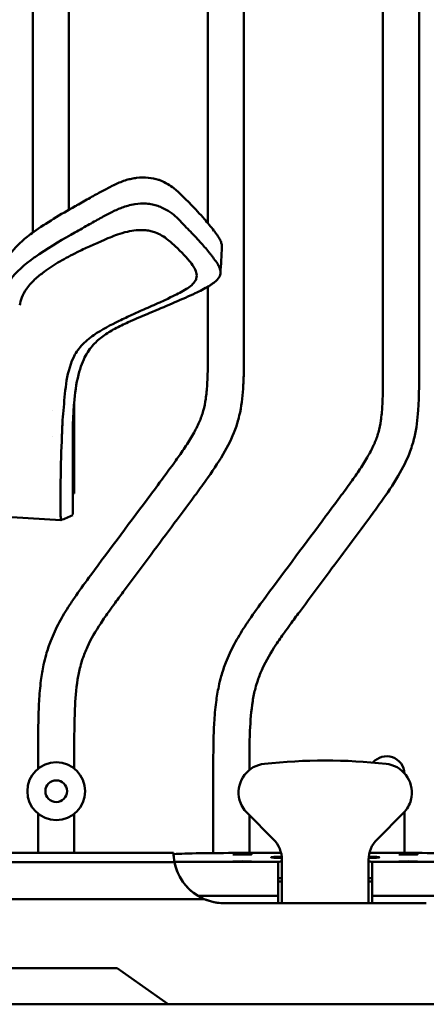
# Model space of a CAD drawing. Header units: millimetres. Extents: x 0 to 6049, y -120 to 1682.
# Tile 44 of 256: x 305 to 361, y 998 to 1135. Entities that reach past the tile are written whole.
import ezdxf

# ---------------------------------------------------------------- set-up
doc = ezdxf.new("R2010")
doc.units = ezdxf.units.MM
doc.header["$LTSCALE"] = 2
doc.layers.add('Sichtbar (ISO)', color=7, linetype='Continuous', lineweight=50)

msp = doc.modelspace()

# ---------------------------------------------------------------- linework, layer by layer
at = {"layer": 'Sichtbar (ISO)'}
for p, q in [((355.023, 1086.778), (355.023, 1160.604)), ((360.023, 1160.604), (360.023, 1086.778)), ((330.773, 1106.614), (330.773, 1157.616)), ((335.773, 1157.616), (335.773, 1089.766)), ((306.523, 1105.303), (306.523, 1154.628)), ((311.523, 1154.628), (311.523, 1108.465)), ((330.773, 1089.766), (330.773, 1097.824)), ((312.257, 1070.991), (312.257, 1081.921)), ((309.257, 1080.7), (309.257, 1080.701)), ((309.257, 1077.095), (309.257, 1077.097)), ((312.06, 1070.991), (312.257, 1070.991)), ((312.257, 1070.991), (312.257, 1070.559)), ((312.257, 1070.559), (312.257, 1069.85)), ((312.257, 1069.192), (312.257, 1069.85)), ((312.257, 1069.192), (312.058, 1069.192)), ((293.31, 1066.556), (310.399, 1065.489)), ((307.273, 1031.113), (307.273, 1033.604)), ((312.273, 1033.604), (312.273, 1031.113)), ((331.523, 1019.422), (331.523, 1030.615)), ((336.195, 1024.976), (339.852, 1021.319)), ((357.852, 1024.976), (354.195, 1021.319)), ((358.023, 1025.159), (358.023, 1019.438)), ((307.273, 1019.452), (307.273, 1024.868)), ((312.273, 1024.868), (312.273, 1019.452)), ((336.523, 1024.648), (336.523, 1019.438)), ((285.523, 1019.452), (326.023, 1019.452)), ((340.909, 1019.438), (335.023, 1019.438)), ((359.023, 1019.438), (353.137, 1019.438)), ((340.523, 1018.2), (326.143, 1018.2)), ((340.523, 1018.2), (340.523, 1018.208)), ((340.523, 1013.491), (340.523, 1018.2)), ((341.023, 1016.991), (341.023, 1018.491)), ((353.023, 1016.991), (353.023, 1018.491)), ((353.523, 1018.2), (353.523, 1018.208)), ((353.523, 1013.491), (353.523, 1018.2)), ((367.903, 1018.2), (353.523, 1018.2)), ((341.023, 1012.491), (341.023, 1016.991)), ((353.023, 1016.991), (353.023, 1012.491)), ((340.523, 1015.491), (341.023, 1015.491)), ((341.023, 1015.938), (340.542, 1015.938)), ((353.504, 1015.938), (353.023, 1015.938)), ((353.023, 1015.491), (353.023, 1012.491)), ((353.023, 1015.491), (353.523, 1015.491)), ((327.023, 1013.051), (330.28, 1013.051)), ((329.418, 1013.491), (340.523, 1013.491)), ((340.523, 1012.491), (340.523, 1013.491)), ((353.523, 1012.491), (353.523, 1013.491)), ((353.523, 1013.491), (364.629, 1013.491)), ((361.023, 1012.491), (333.023, 1012.491)), ((292.755, 1003.491), (318.224, 1003.491)), ((325.292, 998.491), (318.224, 1003.491)), ((290.523, 998.491), (318.523, 998.491)), ((323.504, 998.491), (318.523, 998.491)), ((323.504, 998.491), (325.292, 998.491)), ((327.023, 998.491), (325.292, 998.491)), ((365.504, 998.491), (327.023, 998.491))]:
    msp.add_line(p, q, dxfattribs=at)
for radius in [4, 1.5]:
    msp.add_circle((309.773, 1027.991), radius, dxfattribs=at)
for centre, radius, start, end in [((355.523, 1030.322), 2.5, 3.02394, 139.17845), ((339.023, 1027.805), 4, 195.00188, 225), ((355.023, 1027.805), 4, 315, 344.99812), ((337.023, 1018.491), 4, 0, 45), ((357.023, 1018.491), 4, 135, 180), ((342.523, 1015.662), 2, 172.08604, 179.99994), ((351.523, 1015.662), 2, 359.99994, 7.91384), ((333.023, 1019.491), 7, 238.99728, 270), ((333.023, 1019.491), 7, 246.93105, 270.00007)]:
    msp.add_arc(centre, radius, start, end, dxfattribs=at)
for centre, major_axis, ratio, start_param, end_param in [((321.374, 1108.215), (-5.479, -1.581), 0.8086223, 3.9727462, 4.0126023), ((339.023, 1027.805), (2.828, -2.828), 0.9999995, 2.463721, 4.0807933), ((347.023, 953.691), (-55.539, 55.539), 0.9999995, 5.3902619, 5.6053137), ((355.023, 1027.805), (-2.828, 2.828), 0.9999995, 3.7731896, 5.3902619), ((333.023, 1019.491), (-4.95, -4.95), 0.9999629, 5.5033891, 5.6859364), ((335.023, 1019.177), (10, 0), 0.0261859, 1.5707954, 2.6899101), ((359.023, 1019.177), (10, 0), 0.0261859, 0.4516806, 1.5707954), ((333.023, 1019.491), (-4.95, -4.95), 0.9999629, 5.5263439, 5.683228), ((333.023, 1019.491), (4.95, 4.95), 0.999999, 2.5416442, 3.3858908), ((332.998, 1019.481), (2.661, -6.46), 0.9980709, 4.5093923, 4.8630268), ((347.023, 1018.836), (7.5, 0), 0.0261859, 2.5040772, 3.783644), ((342.523, 1018.208), (2, 0), 0.0261859, 2.4188628, 3.1415917), ((351.523, 1018.208), (2, 0), 0.0261859, 6.2831843, 7.005924), ((347.023, 1018.836), (7.5, 0), 0.0261859, 5.641121, 6.9207138), ((333.023, 1019.491), (-4.95, -4.95), 0.9999995, 6.038901, 6.6659542)]:
    msp.add_ellipse(centre, major_axis=major_axis, ratio=ratio, start_param=start_param, end_param=end_param, dxfattribs=at)
for centre in [(335.523, 1019.242), (335.523, 1018.247), (358.523, 1019.242), (358.523, 1018.247)]:
    msp.add_ellipse(centre, major_axis=(-1.3, 0), ratio=0.0261859, dxfattribs=at)
for points, knots in [([(320.907, 1112.876), (320.666, 1112.848), (320.431, 1112.809), (319.966, 1112.711), (319.739, 1112.654), (318.955, 1112.423), (318.424, 1112.209), (317.924, 1111.971)], [0.000001, 0.000001, 0.000001, 0.000001, 0.07357727, 0.07357727, 0.14673073, 0.14673073, 0.33243834, 0.33243834, 0.33243834, 0.33243834]), ([(323.925, 1112.622), (323.487, 1112.765), (323.011, 1112.858), (321.984, 1112.949), (321.437, 1112.939), (320.907, 1112.876)], [0.000001, 0.000001, 0.000001, 0.000001, 0.14934032, 0.14934032, 0.31101407, 0.31101407, 0.31101407, 0.31101407]), ([(328.301, 1109.314), (327.568, 1110.053), (326.898, 1110.78), (325.564, 1111.824), (324.938, 1112.251), (324.122, 1112.553)], [0.000001, 0.000001, 0.000001, 0.000001, 0.40543598, 0.40543598, 0.63662741, 0.63662741, 0.63662741, 0.63662741]), ([(317.594, 1111.811), (317.382, 1111.706), (317.162, 1111.595), (316.934, 1111.477), (316.707, 1111.359), (316.472, 1111.236), (316.229, 1111.105), (315.986, 1110.974), (315.735, 1110.837), (315.474, 1110.692), (315.214, 1110.548), (314.943, 1110.396), (314.663, 1110.238), (314.383, 1110.08), (314.093, 1109.915), (313.79, 1109.744), (313.487, 1109.572), (313.171, 1109.393), (312.842, 1109.209)], [0, 0, 0, 0, 0.1666667, 0.1666667, 0.1666667, 0.3333333, 0.3333333, 0.3333333, 0.5, 0.5, 0.5, 0.6666667, 0.6666667, 0.6666667, 0.8333333, 0.8333333, 0.8333333, 1, 1, 1, 1]), ([(317.924, 1111.971), (317.87, 1111.945), (317.815, 1111.919), (317.76, 1111.892), (317.705, 1111.866), (317.65, 1111.838), (317.594, 1111.811)], [0, 0, 0, 0, 0.5, 0.5, 0.5, 1, 1, 1, 1]), ([(312.401, 1108.961), (311.401, 1108.401), (310.39, 1107.818), (308.454, 1106.628), (307.507, 1106.01), (306.358, 1105.186), (306.05, 1104.955), (304.77, 1103.944), (303.995, 1103.191), (303.43, 1102.403)], [-1.1897845, -1.1897845, -1.1897845, -1.1897845, -0.8523592, -0.8523592, -0.5274557, -0.5274557, -0.4045389, -0.4045389, -0.0000719, -0.0000719, -0.0000719, -0.0000719]), ([(312.842, 1109.209), (312.768, 1109.167), (312.695, 1109.126), (312.548, 1109.044), (312.474, 1109.003), (312.401, 1108.961)], [-0.058588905, -0.058588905, -0.058588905, -0.058588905, -0.029295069, -0.029295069, -0.000000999, -0.000000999, -0.000000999, -0.000000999]), ([(317.547, 1108.174), (317.311, 1108.053), (317.077, 1107.934), (316.592, 1107.683), (316.342, 1107.553), (316.091, 1107.419)], [0.000001, 0.000001, 0.000001, 0.000001, 0.08979473, 0.08979473, 0.18741864, 0.18741864, 0.18741864, 0.18741864]), ([(318.887, 1108.764), (318.678, 1108.689), (318.462, 1108.602), (318.238, 1108.503), (318.014, 1108.404), (317.783, 1108.294), (317.547, 1108.174)], [0, 0, 0, 0, 0.5, 0.5, 0.5, 1, 1, 1, 1]), ([(322.238, 1109.314), (321.711, 1109.344), (321.174, 1109.313), (319.973, 1109.128), (319.385, 1108.945), (318.887, 1108.764)], [-0.3014914, -0.3014914, -0.3014914, -0.3014914, -0.17234441, -0.17234441, -0.000001, -0.000001, -0.000001, -0.000001]), ([(323.855, 1109.001), (323.614, 1109.092), (323.36, 1109.161), (322.817, 1109.264), (322.529, 1109.297), (322.238, 1109.314)], [-0.16994663, -0.16994663, -0.16994663, -0.16994663, -0.08751705, -0.08751705, -0.000001, -0.000001, -0.000001, -0.000001]), ([(325.283, 1108.3), (325.048, 1108.443), (324.799, 1108.582), (324.316, 1108.815), (324.091, 1108.912), (323.855, 1109.001)], [0.00000238, 0.00000238, 0.00000238, 0.00000238, 0.09976938, 0.09976938, 0.18058282, 0.18058282, 0.18058282, 0.18058282]), ([(327.347, 1106.487), (327.008, 1106.85), (326.66, 1107.216), (325.975, 1107.823), (325.648, 1108.078), (325.283, 1108.3)], [-0.35017295, -0.35017295, -0.35017295, -0.35017295, -0.1548659, -0.1548659, -0.00000238, -0.00000238, -0.00000238, -0.00000238]), ([(328.326, 1109.288), (328.322, 1109.292), (328.317, 1109.297), (328.309, 1109.305), (328.305, 1109.309), (328.301, 1109.314)], [-0.0046566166, -0.0046566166, -0.0046566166, -0.0046566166, -0.0023288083, -0.0023288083, -0.000001, -0.000001, -0.000001, -0.000001]), ([(331.613, 1105.565), (331.198, 1106.107), (330.759, 1106.641), (329.678, 1107.885), (329.014, 1108.593), (328.326, 1109.288)], [-0.66135588, -0.66135588, -0.66135588, -0.66135588, -0.38116045, -0.38116045, -0.000001, -0.000001, -0.000001, -0.000001]), ([(316.091, 1107.419), (315.518, 1107.113), (314.949, 1106.792), (313.708, 1106.085), (313.042, 1105.7), (312.363, 1105.323)], [0.000001, 0.000001, 0.000001, 0.000001, 0.22487873, 0.22487873, 0.49062252, 0.49062252, 0.49062252, 0.49062252]), ([(312.363, 1105.323), (310.797, 1104.452), (309.11, 1103.466), (307.178, 1102.152), (306.955, 1101.998), (305.38, 1100.877), (304.208, 1099.876), (303.42, 1098.773)], [0.0000497, 0.0000497, 0.0000497, 0.0000497, 0.6233648, 0.6233648, 0.7055042, 0.7055042, 1.2125632, 1.2125632, 1.2125632, 1.2125632]), ([(318.256, 1105.03), (318.684, 1105.183), (319.143, 1105.325), (320.021, 1105.523), (320.424, 1105.59), (320.846, 1105.627)], [-0.29063474, -0.29063474, -0.29063474, -0.29063474, -0.1277008, -0.1277008, -0.00000098, -0.00000098, -0.00000098, -0.00000098]), ([(320.846, 1105.627), (321.072, 1105.648), (321.3, 1105.657), (321.75, 1105.655), (321.971, 1105.643), (322.431, 1105.597), (322.668, 1105.559), (323.112, 1105.461), (323.32, 1105.4), (323.509, 1105.327)], [-0.29209315, -0.29209315, -0.29209315, -0.29209315, -0.22377884, -0.22377884, -0.155943, -0.155943, -0.07801026, -0.07801026, -0.00001213, -0.00001213, -0.00001213, -0.00001213]), ([(323.509, 1105.327), (323.82, 1105.209), (324.103, 1105.073), (324.698, 1104.729), (324.989, 1104.517), (325.271, 1104.281)], [0.00001275, 0.00001275, 0.00001275, 0.00001275, 0.1282621, 0.1282621, 0.29197611, 0.29197611, 0.29197611, 0.29197611]), ([(328.14, 1105.656), (328, 1105.795), (327.863, 1105.937), (327.599, 1106.216), (327.474, 1106.351), (327.347, 1106.487)], [-0.15202157, -0.15202157, -0.15202157, -0.15202157, -0.07345975, -0.07345975, -0.00000236, -0.00000236, -0.00000236, -0.00000236]), ([(330.897, 1102.608), (330.521, 1103.075), (330.128, 1103.537), (329.217, 1104.556), (328.687, 1105.114), (328.14, 1105.656)], [0.00000131, 0.00000131, 0.00000131, 0.00000131, 0.2449352, 0.2449352, 0.54965963, 0.54965963, 0.54965963, 0.54965963]), ([(331.668, 1105.495), (331.659, 1105.506), (331.65, 1105.518), (331.632, 1105.542), (331.623, 1105.554), (331.613, 1105.565)], [-0.012300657, -0.012300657, -0.012300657, -0.012300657, -0.006149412, -0.006149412, -0.000001, -0.000001, -0.000001, -0.000001]), ([(332.704, 1103.553), (332.696, 1103.62), (332.683, 1103.691), (332.665, 1103.765), (332.647, 1103.84), (332.624, 1103.917), (332.594, 1103.999), (332.565, 1104.081), (332.53, 1104.167), (332.487, 1104.256), (332.445, 1104.345), (332.396, 1104.438), (332.34, 1104.534), (332.284, 1104.63), (332.221, 1104.73), (332.152, 1104.833), (332.083, 1104.936), (332.007, 1105.042), (331.926, 1105.153), (331.845, 1105.263), (331.758, 1105.377), (331.668, 1105.495)], [0, 0, 0, 0, 0.1428571, 0.1428571, 0.1428571, 0.2857143, 0.2857143, 0.2857143, 0.4285714, 0.4285714, 0.4285714, 0.5714286, 0.5714286, 0.5714286, 0.7142857, 0.7142857, 0.7142857, 0.8571429, 0.8571429, 0.8571429, 1, 1, 1, 1]), ([(308.092, 1099.877), (308.766, 1100.381), (309.526, 1100.872), (311.05, 1101.763), (311.861, 1102.19), (313.218, 1102.86), (313.787, 1103.129), (314.932, 1103.65), (315.495, 1103.898), (316.059, 1104.142)], [-1.0874451, -1.0874451, -1.0874451, -1.0874451, -0.7703854, -0.7703854, -0.4526559, -0.4526559, -0.2277705, -0.2277705, -0.0000058, -0.0000058, -0.0000058, -0.0000058]), ([(316.059, 1104.142), (316.45, 1104.311), (316.838, 1104.478), (317.57, 1104.775), (317.908, 1104.905), (318.256, 1105.03)], [0.00002148, 0.00002148, 0.00002148, 0.00002148, 0.15753894, 0.15753894, 0.28881402, 0.28881402, 0.28881402, 0.28881402]), ([(325.271, 1104.281), (325.682, 1103.938), (326.098, 1103.569), (326.902, 1102.808), (327.305, 1102.402), (327.677, 1101.989)], [0.00002919, 0.00002919, 0.00002919, 0.00002919, 0.24201777, 0.24201777, 0.48443032, 0.48443032, 0.48443032, 0.48443032]), ([(331.488, 1101.851), (331.395, 1101.973), (331.302, 1102.095), (331.105, 1102.347), (331.001, 1102.478), (330.897, 1102.608)], [0.00000238, 0.00000238, 0.00000238, 0.00000238, 0.0632322, 0.0632322, 0.13144118, 0.13144118, 0.13144118, 0.13144118]), ([(332.716, 1103.417), (332.715, 1103.44), (332.714, 1103.463), (332.71, 1103.508), (332.707, 1103.53), (332.704, 1103.553)], [0.000001, 0.000001, 0.000001, 0.000001, 0.010569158, 0.010569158, 0.021137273, 0.021137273, 0.021137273, 0.021137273]), ([(327.677, 1101.989), (327.757, 1101.901), (327.835, 1101.812), (327.984, 1101.638), (328.055, 1101.554), (328.125, 1101.468)], [-0.098303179, -0.098303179, -0.098303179, -0.098303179, -0.047454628, -0.047454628, -0.000001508, -0.000001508, -0.000001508, -0.000001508]), ([(328.125, 1101.468), (328.368, 1101.171), (328.609, 1100.864), (328.951, 1100.303), (329.071, 1100.056), (329.149, 1099.799)], [-0.29011959, -0.29011959, -0.29011959, -0.29011959, -0.12441783, -0.12441783, -0.00000813, -0.00000813, -0.00000813, -0.00000813]), ([(332.328, 1100.554), (332.239, 1100.761), (332.122, 1100.962), (331.838, 1101.393), (331.661, 1101.625), (331.488, 1101.851)], [-0.2164775, -0.2164775, -0.2164775, -0.2164775, -0.11775232, -0.11775232, -0.00000238, -0.00000238, -0.00000238, -0.00000238]), ([(304.709, 1095.259), (304.829, 1095.908), (305.09, 1096.719), (306.061, 1098.085), (306.454, 1098.489), (307.184, 1099.171), (307.643, 1099.541), (308.092, 1099.877)], [-0.68478205, -0.68478205, -0.68478205, -0.68478205, -0.38506596, -0.38506596, -0.21105951, -0.21105951, -0.00000423, -0.00000423, -0.00000423, -0.00000423]), ([(332.513, 1099.774), (332.51, 1099.893), (332.494, 1100.013), (332.436, 1100.274), (332.388, 1100.415), (332.328, 1100.554)], [-0.12311572, -0.12311572, -0.12311572, -0.12311572, -0.06700848, -0.06700848, -0.000001, -0.000001, -0.000001, -0.000001]), ([(329.149, 1099.799), (329.234, 1099.52), (329.253, 1099.226), (329.14, 1098.839), (329.078, 1098.677), (328.825, 1098.326), (328.691, 1098.183), (328.539, 1098.049)], [-0.46169142, -0.46169142, -0.46169142, -0.46169142, -0.18063503, -0.18063503, -0.07705698, -0.07705698, -0.00008174, -0.00008174, -0.00008174, -0.00008174]), ([(331.693, 1098.439), (331.956, 1098.651), (332.186, 1098.885), (332.454, 1099.344), (332.518, 1099.556), (332.513, 1099.774)], [-0.22870606, -0.22870606, -0.22870606, -0.22870606, -0.10218653, -0.10218653, -0.00001492, -0.00001492, -0.00001492, -0.00001492]), ([(328.539, 1098.049), (328.105, 1097.668), (327.531, 1097.331), (326.264, 1096.669), (325.901, 1096.465), (324.103, 1095.651)], [-1.3808508, -1.3808508, -1.3808508, -1.3808508, -0.6594158, -0.6594158, -0.0000387, -0.0000387, -0.0000387, -0.0000387]), ([(326.192, 1095.657), (327.232, 1096.102), (328.118, 1096.484), (329.669, 1097.22), (330.309, 1097.545), (330.913, 1097.906)], [0.00000197, 0.00000197, 0.00000197, 0.00000197, 0.37465562, 0.37465562, 0.65262345, 0.65262345, 0.65262345, 0.65262345]), ([(330.913, 1097.906), (331.06, 1097.994), (331.203, 1098.085), (331.463, 1098.263), (331.582, 1098.35), (331.693, 1098.439)], [-0.1134978, -0.1134978, -0.1134978, -0.1134978, -0.05362345, -0.05362345, -0.000001, -0.000001, -0.000001, -0.000001]), ([(321.895, 1094.664), (321.271, 1094.386), (320.818, 1094.182), (319.735, 1093.684), (319.057, 1093.369), (317.272, 1092.511), (316.13, 1091.913), (314.982, 1091.133)], [-0.9616509, -0.9616509, -0.9616509, -0.9616509, -0.72532764, -0.72532764, -0.50168464, -0.50168464, -0.00006443, -0.00006443, -0.00006443, -0.00006443]), ([(319.74, 1092.893), (320.572, 1093.265), (321.403, 1093.621), (323.372, 1094.457), (324.399, 1094.888), (325.416, 1095.325)], [0.000001, 0.000001, 0.000001, 0.000001, 0.30349116, 0.30349116, 0.63197175, 0.63197175, 0.63197175, 0.63197175]), ([(324.103, 1095.651), (323.737, 1095.486), (323.365, 1095.319), (322.629, 1094.991), (322.261, 1094.828), (321.895, 1094.664)], [-0.26626, -0.26626, -0.26626, -0.26626, -0.1338644, -0.1338644, -0.000001, -0.000001, -0.000001, -0.000001]), ([(325.416, 1095.325), (325.55, 1095.382), (325.682, 1095.438), (325.811, 1095.494), (325.94, 1095.549), (326.067, 1095.603), (326.192, 1095.657)], [0, 0, 0, 0, 0.5, 0.5, 0.5, 0.99994893, 0.99994893, 0.99994893, 0.99994893]), ([(316.277, 1090.987), (316.774, 1091.348), (317.318, 1091.68), (318.481, 1092.311), (319.106, 1092.61), (319.74, 1092.893)], [-0.4551807, -0.4551807, -0.4551807, -0.4551807, -0.23145364, -0.23145364, -0.000001, -0.000001, -0.000001, -0.000001]), ([(314.982, 1091.133), (314.325, 1090.688), (313.749, 1090.194), (312.79, 1089.133), (312.409, 1088.567), (312.142, 1087.978)], [-0.57326372, -0.57326372, -0.57326372, -0.57326372, -0.28669148, -0.28669148, -0.00005543, -0.00005543, -0.00005543, -0.00005543]), ([(314.939, 1089.804), (315.126, 1090.011), (315.33, 1090.211), (315.778, 1090.607), (316.021, 1090.801), (316.277, 1090.987)], [-0.22647676, -0.22647676, -0.22647676, -0.22647676, -0.11550759, -0.11550759, -0.000001, -0.000001, -0.000001, -0.000001]), ([(307.273, 1033.604), (307.273, 1035.114), (307.27, 1037.39), (307.387, 1040.629), (307.595, 1043.085), (307.953, 1045.239), (308.404, 1047.074), (309.07, 1049.062), (310.149, 1051.368), (311.391, 1053.426), (312.86, 1055.6), (316.616, 1060.705), (320.752, 1066.209), (324.679, 1071.493), (326.261, 1073.646), (327.595, 1075.549), (328.706, 1077.311), (329.583, 1078.999), (330.176, 1080.63), (330.521, 1082.366), (330.677, 1084.049), (330.777, 1086.547), (330.773, 1088.393), (330.773, 1089.766)], [0, 0, 0, 0, 0.0720994, 0.1085789, 0.1546935, 0.1896425, 0.2126861, 0.2448059, 0.2895737, 0.3338527, 0.3593459, 0.4145875, 0.6359245, 0.6874428, 0.7283652, 0.7632574, 0.798163, 0.8276439, 0.8538379, 0.8807248, 0.9118969, 0.9344828, 1, 1, 1, 1]), ([(335.773, 1089.766), (335.773, 1088.431), (335.778, 1086.407), (335.647, 1083.13), (335.328, 1080.53), (334.414, 1077.454), (332.876, 1074.426), (330.841, 1071.447), (327.333, 1066.672), (323.535, 1061.616), (319.87, 1056.687), (318.079, 1054.271), (316.981, 1052.756), (315.603, 1050.774), (314.3, 1048.576), (313.476, 1046.522), (313.026, 1045.011), (312.558, 1042.697), (312.267, 1038.799), (312.273, 1035.516), (312.273, 1033.604)], [0, 0, 0, 0, 0.0637256, 0.0965328, 0.156576, 0.1883636, 0.2491114, 0.3179007, 0.3602396, 0.5314832, 0.6192341, 0.6530146, 0.674815, 0.7084074, 0.7681072, 0.7962982, 0.8136828, 0.8433644, 0.9087128, 1, 1, 1, 1]), ([(313.706, 1088.001), (313.876, 1088.339), (314.07, 1088.67), (314.486, 1089.27), (314.7, 1089.541), (314.939, 1089.804)], [-0.30457983, -0.30457983, -0.30457983, -0.30457983, -0.14130652, -0.14130652, -0.000001, -0.000001, -0.000001, -0.000001]), ([(312.142, 1087.978), (311.607, 1086.8), (311.323, 1085.59), (310.962, 1083.147), (310.885, 1081.916), (310.763, 1080.696)], [-1.1423153, -1.1423153, -1.1423153, -1.1423153, -0.5704344, -0.5704344, -0.0001693, -0.0001693, -0.0001693, -0.0001693]), ([(312.198, 1081.206), (312.299, 1082.531), (312.444, 1083.86), (313.017, 1086.401), (313.344, 1087.282), (313.706, 1088.001)], [-0.72294139, -0.72294139, -0.72294139, -0.72294139, -0.34740041, -0.34740041, -0.000001, -0.000001, -0.000001, -0.000001]), ([(331.523, 1030.615), (331.523, 1032.126), (331.52, 1034.401), (331.637, 1037.641), (331.845, 1040.097), (332.203, 1042.251), (332.654, 1044.086), (333.32, 1046.074), (334.399, 1048.379), (335.641, 1050.438), (337.11, 1052.612), (340.866, 1057.717), (345.002, 1063.221), (348.929, 1068.505), (350.511, 1070.658), (351.845, 1072.561), (352.956, 1074.323), (353.833, 1076.011), (354.426, 1077.642), (354.771, 1079.378), (354.927, 1081.061), (355.027, 1083.559), (355.023, 1085.405), (355.023, 1086.778)], [0, 0, 0, 0, 0.0720994, 0.1085789, 0.1546935, 0.1896425, 0.2126861, 0.2448059, 0.2895737, 0.3338527, 0.3593459, 0.4145875, 0.6359245, 0.6874428, 0.7283652, 0.7632574, 0.798163, 0.8276439, 0.8538379, 0.8807248, 0.9118969, 0.9344828, 1, 1, 1, 1]), ([(360.023, 1086.778), (360.023, 1085.443), (360.028, 1083.419), (359.897, 1080.142), (359.578, 1077.542), (358.664, 1074.466), (357.126, 1071.438), (355.091, 1068.459), (351.583, 1063.684), (347.785, 1058.628), (344.12, 1053.699), (342.329, 1051.283), (341.231, 1049.768), (339.853, 1047.786), (338.55, 1045.588), (337.726, 1043.534), (337.276, 1042.023), (336.808, 1039.709), (336.524, 1035.914), (336.523, 1032.736), (336.523, 1030.927)], [0, 0, 0, 0, 0.06372563, 0.09653278, 0.15657597, 0.18836361, 0.24911139, 0.31790072, 0.36023964, 0.53148324, 0.61923406, 0.65301462, 0.674815, 0.70840735, 0.76810719, 0.79629823, 0.81368282, 0.84336437, 0.90871281, 0.99504302, 0.99504302, 0.99504302, 0.99504302]), ([(312.224, 1081.544), (312.213, 1081.291), (312.202, 1081.032), (312.175, 1080.34), (312.163, 1079.953), (312.137, 1078.931), (312.125, 1078.351), (312.104, 1077.196), (312.096, 1076.615), (312.069, 1074.336), (312.064, 1072.752), (312.058, 1070.286), (312.058, 1069.311), (312.057, 1068.319), (312.057, 1068.133), (312.057, 1067.43), (312.057, 1067.008), (312.057, 1066.45), (312.057, 1066.385), (312.057, 1066.281)], [0.3977323, 0.3977323, 0.3977323, 0.3977323, 0.5274388, 0.5274388, 0.7514204, 0.7514204, 0.9614291, 0.9614291, 1.2056455, 1.2056455, 1.9400511, 1.9400511, 2.5519847, 2.5519847, 2.7027616, 2.7027616, 3.1555787, 3.1555787, 3.3109586, 3.3109586, 3.3109586, 3.3109586]), ([(312.065, 1077.636), (312.071, 1078.234), (312.083, 1078.817), (312.123, 1080.001), (312.153, 1080.607), (312.198, 1081.206)], [-0.55620577, -0.55620577, -0.55620577, -0.55620577, -0.27804519, -0.27804519, -0.00000649, -0.00000649, -0.00000649, -0.00000649]), ([(310.763, 1080.696), (310.702, 1080.083), (310.664, 1079.506), (310.619, 1078.619), (310.605, 1078.311), (310.58, 1077.687), (310.571, 1077.428), (310.555, 1077.074)], [-0.64509764, -0.64509764, -0.64509764, -0.64509764, -0.33026178, -0.33026178, -0.16508796, -0.16508796, -0.00016583, -0.00016583, -0.00016583, -0.00016583]), ([(310.364, 1066.578), (310.361, 1066.663), (310.358, 1066.757), (310.354, 1066.956), (310.352, 1067.064), (310.348, 1067.394), (310.347, 1067.638), (310.346, 1068.393), (310.35, 1068.962), (310.361, 1069.964), (310.366, 1070.388), (310.412, 1073.138), (310.483, 1075.319), (310.555, 1077.074)], [0.0000013, 0.0000013, 0.0000013, 0.0000013, 0.1011111, 0.1011111, 0.2012133, 0.2012133, 0.4011121, 0.4011121, 0.7992451, 0.7992451, 1.0653311, 1.0653311, 2.4583646, 2.4583646, 2.4583646, 2.4583646]), ([(312.057, 1067.34), (312.057, 1067.634), (312.057, 1067.968), (312.057, 1068.482), (312.057, 1068.616), (312.057, 1068.942), (312.057, 1069.139), (312.057, 1069.464), (312.057, 1069.586), (312.057, 1069.854), (312.057, 1070.002), (312.057, 1070.328), (312.057, 1070.507), (312.057, 1070.904), (312.057, 1071.123), (312.058, 1071.575), (312.058, 1071.807), (312.058, 1072.255), (312.058, 1072.468), (312.058, 1073.067), (312.058, 1073.46), (312.058, 1074.164), (312.058, 1074.47), (312.058, 1075.012), (312.058, 1075.248), (312.058, 1075.66), (312.058, 1075.84), (312.059, 1076.283), (312.059, 1076.556), (312.061, 1077.092), (312.063, 1077.363), (312.065, 1077.636)], [0.0000022, 0.0000022, 0.0000022, 0.0000022, 0.3519437, 0.3519437, 0.4690862, 0.4690862, 0.6251998, 0.6251998, 0.7142911, 0.7142911, 0.8160802, 0.8160802, 0.9325884, 0.9325884, 1.0659325, 1.0659325, 1.199327, 1.199327, 1.3158597, 1.3158597, 1.5193312, 1.5193312, 1.6720594, 1.6720594, 1.7865504, 1.7865504, 1.8725953, 1.8725953, 2.0033655, 2.0033655, 2.1357423, 2.1357423, 2.1357423, 2.1357423]), ([(312.057, 1067.34), (312.057, 1067.124), (312.057, 1066.93), (312.057, 1066.667), (312.057, 1066.584), (312.057, 1066.426), (312.057, 1066.352), (312.057, 1066.281)], [-0.51884755, -0.51884755, -0.51884755, -0.51884755, -0.2599087, -0.2599087, -0.12993786, -0.12993786, -0.00000715, -0.00000715, -0.00000715, -0.00000715]), ([(310.364, 1066.578), (310.372, 1066.325), (310.38, 1066.104), (310.396, 1065.763), (310.408, 1065.631), (310.399, 1065.546)], [0.00000133, 0.00000133, 0.00000133, 0.00000133, 0.29999935, 0.29999935, 0.57012989, 0.57012989, 0.57012989, 0.57012989]), ([(310.399, 1065.489), (310.399, 1065.488), (310.398, 1065.49), (310.397, 1065.497), (310.396, 1065.508), (310.397, 1065.532), (310.398, 1065.539), (310.399, 1065.546)], [5.04567516, 5.04567516, 5.04567516, 5.04567516, 5.07538121, 5.07538121, 5.14132976, 5.14132976, 5.16557309, 5.16557309, 5.16557309, 5.16557309]), ([(335.16, 1026.769), (335.127, 1026.892), (335.098, 1027.025), (335.075, 1027.163), (335.073, 1027.178), (335.07, 1027.192)], [0.156822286, 0.156822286, 0.156822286, 0.156822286, 0.195060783, 0.195060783, 0.199508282, 0.199508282, 0.199508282, 0.199508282]), ([(358.976, 1027.192), (358.974, 1027.178), (358.972, 1027.163), (358.949, 1027.025), (358.92, 1026.892), (358.887, 1026.769)], [0.109144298, 0.109144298, 0.109144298, 0.109144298, 0.113591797, 0.113591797, 0.151830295, 0.151830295, 0.151830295, 0.151830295]), ([(326.147, 1018.181), (306.146, 1018.181), (302.958, 1018.182), (297.902, 1018.175), (296.97, 1018.165), (293.099, 1018.128), (292.057, 1018.118), (290.167, 1018.101), (289.383, 1018.095), (288.129, 1018.085), (287.638, 1018.081), (286.614, 1018.074), (286.073, 1018.071), (285.524, 1018.067)], [0.000001, 0.000001, 0.000001, 0.000001, 6.0003712, 6.0003712, 14.4546857, 14.4546857, 17.950742, 17.950742, 20.4249703, 20.4249703, 21.9371986, 21.9371986, 23.5987781, 23.5987781, 23.5987781, 23.5987781]), ([(327.023, 1013.051), (326.056, 1013.051), (314.177, 1013.051), (311.949, 1013.051), (306.474, 1013.051), (302.219, 1013.049), (300.952, 1013.048), (299.744, 1013.044), (299.451, 1013.043), (298.952, 1013.039), (298.748, 1013.037), (298.365, 1013.032), (298.198, 1013.03), (297.872, 1013.026), (297.712, 1013.024), (297.489, 1013.022), (297.415, 1013.021), (297.205, 1013.019), (297.116, 1013.018), (296.677, 1013.014), (296.32, 1013.011), (295.485, 1013.003), (294.99, 1012.998), (293.901, 1012.989), (293.329, 1012.984), (292.755, 1012.979)], [-5.0256199, -5.0256199, -5.0256199, -5.0256199, -2.6070761, -2.6070761, -1.7888211, -1.7888211, -1.1623166, -1.1623166, -0.9663886, -0.9663886, -0.8223817, -0.8223817, -0.7028148, -0.7028148, -0.5935428, -0.5935428, -0.5408328, -0.5408328, -0.4424049, -0.4424049, -0.3454959, -0.3454959, -0.181914, -0.181914, -0.000001, -0.000001, -0.000001, -0.000001])]:
    msp.add_open_spline(points, degree=3, knots=knots, dxfattribs=at)
for points in [[(332.717, 1103.32), (332.665, 1102.093), (332.583, 1100.888), (332.511, 1099.688)], [(332.717, 1103.32), (332.718, 1103.352), (332.718, 1103.385), (332.716, 1103.417)], [(312.057, 1066.178), (311.504, 1065.949), (310.952, 1065.719), (310.399, 1065.489)]]:
    msp.add_open_spline(points, degree=3, dxfattribs=at)

doc.saveas('drawing.dxf')
